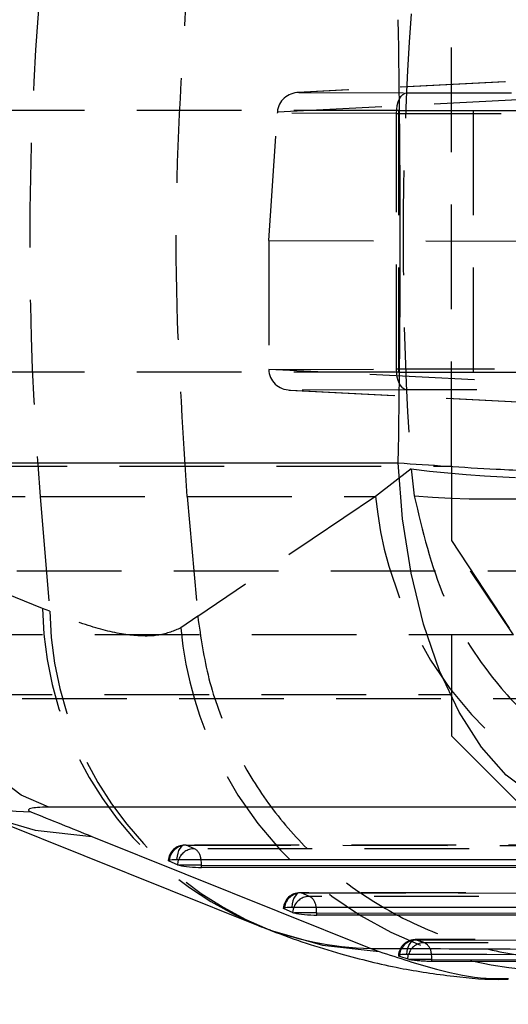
# Model space of a CAD drawing. Extents: x 72 to 802, y 28 to 567.
# Tile 6 of 29: x 252 to 264, y 258 to 281. Entities that reach past the tile are written whole.
import ezdxf

# ---------------------------------------------------------------- set-up
doc = ezdxf.new("R2010")
doc.units = 0
doc.header["$LTSCALE"] = 2
doc.linetypes.add('HIDDEN', pattern=[1.905, 1.27, -0.635])
doc.layers.get('0').update_dxf_attribs({"linetype": 'CONTINUOUS'})
doc.styles.add('SLDTEXTSTYLE0', font='TXT', dxfattribs={"width": 0.75})
doc.dimstyles.new('SLDDIMSTYLE2', dxfattribs={"dimtxt": 7, "dimasz": 6.604, "dimexe": 0, "dimexo": 0.0625, "dimgap": 1.75, "dimtad": 1, "dimdec": 0, "dimrnd": 1e-09, "dimzin": 12, "dimtxsty": 'SLDTEXTSTYLE0', "dimsah": 1, "dimcen": 0.09, "dimazin": 3, "dimtfac": 1, "dimtofl": 0, "dimtmove": 0, "dimatfit": 3, "dimtolj": 1, "dimtzin": 12})

# ---------------------------------------------------------------- blocks, each defined once
blk = doc.blocks.new('_D_11')
at = {"color": 179, "linetype": 'CONTINUOUS'}
for p, q in [((128.525, 264.497), (128.525, 190.022)), ((323.367, 254.972), (323.367, 190.022)), ((128.525, 192.022), (323.367, 192.022))]:
    blk.add_line(p, q, dxfattribs=at)
for points in [[(128.525, 192.022), (135.129, 191.006), (135.129, 193.038)], [(323.367, 192.022), (316.763, 193.038), (316.763, 191.006)]]:
    blk.add_solid(points, dxfattribs=at)
at = {"color": 179, "linetype": 'CONTINUOUS', "insert": (231.644, 201.046, -62.873), "char_height": 7, "attachment_point": 1, "style": 'SLDTEXTSTYLE0'}
blk.add_mtext('195', dxfattribs=at)

msp = doc.modelspace()

# ---------------------------------------------------------------- linework, layer by layer
at = {"color": 7, "linetype": 'HIDDEN'}
for p, q in [((262.367, 270.5635), (262.367, 281.4809)), ((267.46, 280.0827), (258.6378, 279.6323)), ((267.4857, 280.0834), (258.6645, 279.633)), ((258.1407, 279.1665), (266.9836, 279.618)), ((258.6645, 279.633), (261.2825, 279.6274)), ((261.0768, 279.1972), (243.4681, 279.1972)), ((261.0768, 279.1972), (262.8978, 279.1972)), ((261.0768, 279.1972), (261.0768, 272.8472)), ((261.0848, 272.8472), (261.0848, 279.1972)), ((262.8978, 272.8472), (262.8978, 279.1972)), ((262.8978, 279.1972), (281.8216, 279.1972)), ((257.9314, 276.038), (258.1384, 279.1336)), ((261.0316, 279.1274), (258.1384, 279.1336)), ((261.0316, 272.917), (261.0316, 279.1274)), ((257.9314, 276.038), (266.7375, 276.0222)), ((257.9314, 276.038), (257.9314, 272.9124)), ((261.0768, 272.8472), (243.4666, 272.8472)), ((257.9314, 272.9104), (261.0316, 272.917)), ((266.7282, 272.4615), (257.9314, 272.9124)), ((257.9314, 272.9124), (257.9314, 272.9104)), ((261.0768, 272.8472), (262.8978, 272.8472)), ((262.8978, 272.8472), (281.8216, 272.8472)), ((258.4296, 272.4117), (267.2071, 271.9619)), ((261.2825, 272.417), (258.4564, 272.411)), ((258.4564, 272.411), (267.2329, 271.9612)), ((220.0187, 270.5635), (262.367, 270.5635)), ((262.367, 270.5635), (262.367, 268.756)), ((261.3865, 270.5004), (260.5235, 269.8298)), ((261.3865, 270.5004), (261.4635, 269.8415)), ((252.4407, 267.1127), (245.6688, 269.8298)), ((245.6688, 269.8298), (252.3835, 269.8298)), ((252.3835, 269.8298), (252.6136, 267.045)), ((252.3835, 269.8298), (255.953, 269.8298)), ((255.953, 269.8298), (260.5235, 269.8298)), ((255.953, 269.8298), (256.2058, 266.9267)), ((262.367, 268.756), (263.8727, 266.4722)), ((244.1986, 268.0222), (294.1175, 268.0222)), ((263.8727, 266.4722), (262.825, 268.0222)), ((252.6136, 267.045), (252.4407, 267.1127)), ((256.2058, 266.9267), (255.7958, 266.6371)), ((256.2068, 266.916), (256.2058, 266.9267)), ((263.8727, 266.4722), (183.367, 266.4722)), ((262.367, 266.4722), (262.367, 264.0222)), ((183.367, 264.9222), (283.367, 264.9222)), ((185.367, 265.0222), (262.367, 265.0222)), ((262.367, 264.0222), (264.367, 262.0222)), ((270.0989, 261.3606), (255.895, 261.3666)), ((255.9227, 261.3628), (270.1266, 261.3567)), ((256.1244, 261.2793), (255.9227, 261.3628)), ((270.4184, 261.2732), (256.1244, 261.2793)), ((274.1411, 260.2029), (258.6897, 260.2095)), ((258.7174, 260.2057), (274.1688, 260.1991)), ((258.9191, 260.1222), (258.7174, 260.2057)), ((274.4606, 260.1155), (258.9191, 260.1222)), ((278.1834, 259.0547), (261.4846, 259.0729))]:
    msp.add_line(p, q, dxfattribs=at)
at = {"color": 7, "linetype": 'CONTINUOUS'}
for p, q in [((248.6506, 270.6438), (261.0741, 270.6438)), ((265.0189, 262.2864), (252.5954, 262.2864)), ((250.8646, 262.1479), (257.6365, 259.4308)), ((253.6382, 261.577), (260.4101, 258.8599)), ((255.7138, 260.8914), (255.5121, 260.9749)), ((255.6941, 261.02), (269.898, 261.0139)), ((256.2994, 260.8771), (255.7603, 260.8771)), ((256.2994, 260.8771), (270.5934, 260.871)), ((256.2994, 260.8248), (256.2994, 260.8771)), ((270.5934, 260.8187), (256.2994, 260.8248)), ((258.5085, 259.7343), (258.3068, 259.8178)), ((258.4888, 259.8629), (273.9402, 259.8563)), ((259.0941, 259.72), (258.5549, 259.72)), ((259.0941, 259.72), (274.6356, 259.7134)), ((259.0941, 259.6677), (259.0941, 259.72)), ((274.6356, 259.6611), (259.0941, 259.6677)), ((260.4101, 258.8599), (260.6136, 258.7836)), ((261.1012, 258.6739), (261.3029, 258.6038)), ((261.3029, 258.6038), (261.3481, 258.5924)), ((261.8888, 258.5924), (261.3481, 258.5924)), ((261.8888, 258.5506), (261.8888, 258.5924)), ((261.8888, 258.5506), (278.6778, 258.5306))]:
    msp.add_line(p, q, dxfattribs=at)
at = {"color": 8, "linetype": 'CONTINUOUS'}
for p, q in [((255.5159, 261.0073), (255.5121, 260.9749)), ((258.3106, 259.8502), (258.3068, 259.8178))]:
    msp.add_line(p, q, dxfattribs=at)
at = {"color": 7, "linetype": 'HIDDEN', "flags": 128}
for points in [[(261.0316, 279.1274), (261.0366, 279.2247), (261.0509, 279.3183), (261.0742, 279.4046), (261.1054, 279.4802), (261.1433, 279.5424), (261.1866, 279.5888), (261.2336, 279.6174), (261.2825, 279.6274)], [(261.2825, 272.417), (261.2336, 272.4269), (261.1866, 272.4556), (261.1433, 272.502), (261.1054, 272.5641), (261.0742, 272.6398), (261.0509, 272.7261), (261.0366, 272.8197), (261.0316, 272.917)], [(260.5235, 269.8298), (258.9867, 268.7934), (256.2068, 266.916)], [(255.9227, 261.3628), (255.8832, 261.3659), (255.8442, 261.3537), (255.807, 261.3265), (255.7732, 261.2855), (255.744, 261.2321), (255.7206, 261.1684), (255.7037, 261.0968), (255.6941, 261.02)], [(258.7174, 260.2057), (258.6779, 260.2088), (258.6388, 260.1966), (258.6017, 260.1694), (258.5679, 260.1284), (258.5387, 260.075), (258.5152, 260.0113), (258.4984, 259.9397), (258.4888, 259.8629)], [(261.283, 258.7136), (261.2919, 258.7907), (261.3081, 258.8629), (261.331, 258.9274), (261.3597, 258.9819), (261.3931, 259.0242), (261.4299, 259.0528), (261.4689, 259.0665), (261.5084, 259.0649)], [(261.5084, 259.0649), (262.2118, 259.0642), (265.0254, 259.0614), (276.2796, 259.0516), (278.2084, 259.0501)], [(278.4987, 258.9777), (277.7953, 258.9784), (274.9817, 258.9811), (263.7274, 258.9935), (261.7086, 258.9959)]]:
    msp.add_lwpolyline(points, dxfattribs=at)
at = {"color": 7, "linetype": 'CONTINUOUS', "flags": 128}
for points in [[(252.5954, 262.2864), (251.9198, 262.5772), (251.2739, 263.0668), (250.6722, 263.7443), (250.1285, 264.5942), (249.6551, 265.5972), (249.2627, 266.7305), (248.9603, 267.9684), (248.7547, 269.2828), (248.6506, 270.6438)], [(265.0189, 262.2864), (264.3434, 262.5772), (263.6974, 263.0668), (263.0958, 263.7443), (262.5521, 264.5942), (262.0786, 265.5972), (261.6863, 266.7305), (261.3838, 267.9684), (261.1782, 269.2828), (261.0741, 270.6438)], [(255.5121, 260.9749), (255.4951, 260.9842), (255.4901, 260.9928), (255.4971, 261.0006), (255.516, 261.0073), (255.5462, 261.0128), (255.5868, 261.0168), (255.6366, 261.0192), (255.6941, 261.02)], [(258.3068, 259.8178), (258.2898, 259.827), (258.2848, 259.8357), (258.2918, 259.8435), (258.3107, 259.8502), (258.3409, 259.8557), (258.3815, 259.8597), (258.4313, 259.8621), (258.4888, 259.8629)], [(277.9821, 258.7015), (277.2884, 258.702), (274.4749, 258.7038), (263.2213, 258.712), (261.283, 258.7136)], [(261.8888, 258.5924), (270.2426, 258.5829), (278.6778, 258.5744)]]:
    msp.add_lwpolyline(points, dxfattribs=at)
at = {"color": 8, "linetype": 'CONTINUOUS', "flags": 128}
for points in [[(250.9571, 262.1115), (252.2621, 261.7313), (253.6382, 261.577)], [(255.7443, 261.02), (255.7272, 260.9691), (255.7138, 260.8914)], [(258.539, 259.8629), (258.5219, 259.812), (258.5085, 259.7343)], [(257.9616, 259.3037), (259.2357, 258.9369), (260.6136, 258.7836)], [(261.3029, 258.6038), (261.3151, 258.6819), (261.3249, 258.7153)], [(261.8888, 258.5924), (261.8855, 258.6661), (261.8795, 258.7145)]]:
    msp.add_lwpolyline(points, dxfattribs=at)
at = {"color": 7, "linetype": 'HIDDEN'}
for centre, radius, start, end in [((327.3145, 276.0222), 75.1865, 175.275728, 184.724272), ((264.9508, 297.8098), 27.541, 262.56416, 277.43584), ((263.4018, 294.8509), 25.0844, 265.5684, 281.80668), ((269.657, 270.6852), 9.1735, 185.35038, 269.08669), ((260.8997, 267.2361), 8.46, 180.83582, 247.31106), ((261.0984, 267.1887), 8.486, 180.96989, 248.30589), ((264.9301, 267.4954), 9.1745, 185.36775, 270.96877), ((255.8948, 260.9606), 0.406, 89.97557, 175.48596), ((255.9241, 260.9507), 0.4121, 90.1929, 172.10373), ((256.1245, 260.871), 0.4083, 90.00352, 158.59417), ((255.9732, 261.0044), 0.3137, 2.80118, 61.17154), ((258.6895, 259.8035), 0.406, 89.97557, 175.48596), ((258.7188, 259.7936), 0.4121, 90.19341, 172.10351), ((258.9192, 259.7138), 0.4083, 90.00513, 158.59211), ((258.7678, 259.8473), 0.3137, 2.80104, 61.17091), ((261.4842, 258.6617), 0.406, 89.94308, 180), ((261.5114, 258.6542), 0.4107, 90.42704, 177.2571), ((261.708, 258.5941), 0.4018, 89.90838, 162.44945), ((261.5654, 258.7164), 0.3141, 359.65428, 62.86666)]:
    msp.add_arc(centre, radius, start, end, dxfattribs=at)
at = {"color": 8, "linetype": 'CONTINUOUS'}
for centre, radius, start, end in [((252.3569, 270.1615), 7.992, 248.14465, 268.57341), ((255.5376, 260.8802), 0.7618, 359.7686, 10.55725), ((258.3324, 259.7231), 0.7617, 359.76878, 10.55856), ((260.6075, 266.8418), 7.9844, 248.15465, 268.58332)]:
    msp.add_arc(centre, radius, start, end, dxfattribs=at)
at = {"color": 7, "linetype": 'CONTINUOUS'}
for centre, radius, start, end in [((255.8362, 261.2061), 0.3376, 248.75085, 257.0004), ((258.6309, 260.0488), 0.3375, 248.74662, 256.99913)]:
    msp.add_arc(centre, radius, start, end, dxfattribs=at)
at = {"color": 7, "linetype": 'HIDDEN'}
for centre, major_axis, ratio, start_param, end_param in [((325.0686, 276.0222), (0, 71.05), 0.8990188, 1.493001, 1.6485916), ((258.6647, 279.133), (0.5251, 0.0128), 0.9518392, 1.5479033, 3.0488662), ((266.1283, 279.6655), (9.65, 0.0038), 0.0043458, 4.1862906, 5.7449629), ((258.1855, 279.134), (0.0338, 0.4999), 0.0937415, 1.5121189, 1.5779982), ((266.1285, 279.1656), (10.15, 0.0038), 0.0041318, 4.1862908, 5.7449631), ((266.1285, 272.8788), (10.15, -0.0038), 0.0041318, 0.5382222, 2.0968945), ((258.4566, 272.911), (0.525, -0.0129), 0.9520125, 3.1685336, 4.7353757), ((266.1283, 272.3788), (9.65, -0.0038), 0.0043458, 0.5382224, 2.0968947)]:
    msp.add_ellipse(centre, major_axis=major_axis, ratio=ratio, start_param=start_param, end_param=end_param, dxfattribs=at)
at = {"color": 7, "linetype": 'CONTINUOUS'}
for centre, major_axis, ratio, start_param, end_param in [((244.7811, 276.0222), (0, 71.05), 0.2299779, 4.636618, 4.78816), ((294.947, 266.9733), (159.0267, -59.0343), 0.1173759, 4.4837729, 4.4934148), ((256.0965, 260.881), (0.406, -0.0286), 0.1189878, 3.7447631, 5.2440335), ((258.8912, 259.7239), (0.406, -0.0286), 0.1189878, 3.7447631, 5.2440335)]:
    msp.add_ellipse(centre, major_axis=major_axis, ratio=ratio, start_param=start_param, end_param=end_param, dxfattribs=at)
at = {"color": 7, "linetype": 'HIDDEN'}
for points, knots in [([(255.953, 269.8298), (255.8189, 271.886), (255.5494, 276.0143), (255.8182, 280.1426), (255.953, 282.2146)], [0, 0, 0, 0, 0.4980936, 1, 1, 1, 1]), ([(261.4635, 269.8415), (261.6642, 268.9912), (262.0495, 267.3591), (263.2554, 265.4638), (264.5602, 264.1034), (266.0557, 263.0159), (267.7726, 262.2621), (269.2672, 261.9741), (270.0494, 261.9304), (270.263, 261.9266), (270.2692, 261.9265)], [0, 0, 0, 0, 0.1967579, 0.3777007, 0.5053078, 0.6329408, 0.8098475, 0.9480611, 0.99851, 1, 1, 1, 1]), ([(255.7958, 266.6371), (255.6301, 266.5671), (255.2988, 266.4272), (254.5792, 266.4394), (253.7058, 266.6149), (252.9777, 266.9017), (252.6136, 267.045)], [0, 0, 0, 0, 0.2470939, 0.4941739, 0.7470897, 1, 1, 1, 1]), ([(256.2068, 266.916), (256.2803, 266.4079), (256.4274, 265.3917), (256.964, 263.9382), (257.7221, 262.5926), (258.6949, 261.3899), (259.8567, 260.3703), (261.1691, 259.5552), (262.6, 258.976), (264.0193, 258.6605), (265.0062, 258.5966), (265.48, 258.605), (265.5302, 258.6059)], [0, 0, 0, 0, 0.1120075, 0.224015, 0.3360224, 0.4480298, 0.5600394, 0.672049, 0.7840626, 0.8960762, 0.9889853, 1, 1, 1, 1]), ([(261.7086, 258.9959), (261.6786, 259.006), (261.6118, 259.0284), (261.5451, 259.0519), (261.5084, 259.0649)], [0, 0, 0, 0, 0.4498198, 1, 1, 1, 1])]:
    msp.add_open_spline(points, degree=3, knots=knots, dxfattribs=at)
at = {"color": 7, "linetype": 'CONTINUOUS'}
for points, knots in [([(261.0741, 270.6438), (261.8523, 270.5903), (263.1354, 270.502), (265.0975, 270.4138), (266.8687, 270.3544), (268.636, 270.3197), (270.3283, 270.3113), (271.8244, 270.3268), (273.1499, 270.367), (274.1508, 270.421), (274.6473, 270.4662), (274.8381, 270.4836)], [0, 0, 0, 0, 0.164071, 0.2705327, 0.3769948, 0.5010286, 0.6095026, 0.7179766, 0.8254473, 0.9329178, 1, 1, 1, 1]), ([(252.5954, 262.2864), (252.587, 262.2864), (252.4829, 262.2862), (252.3052, 262.2798), (252.1572, 262.2585), (252.0874, 262.228), (252.0976, 262.1988), (252.1455, 262.1775), (252.1579, 262.172)], [0, 0, 0, 0, 0.0210038, 0.2595972, 0.4981531, 0.658257, 0.9113153, 1, 1, 1, 1]), ([(257.6377, 259.4312), (257.7122, 259.4004), (257.819, 259.3561), (257.9287, 259.3181), (257.962, 259.3066)], [0, 0, 0, 0, 0.6965641, 1, 1, 1, 1]), ([(257.9644, 259.3042), (257.977, 259.2991), (258.5408, 259.0738), (259.568, 258.7444), (261.0299, 258.3745), (262.3626, 258.1815), (263.247, 258.0933), (263.7151, 258.1108), (263.7434, 258.1119)], [0, 0, 0, 0, 0.0071291, 0.3192489, 0.5746766, 0.7932737, 0.9875233, 1, 1, 1, 1]), ([(260.4101, 258.8599), (262.6628, 258.8502), (267.9374, 258.8276), (273.9913, 258.8039), (277.7927, 258.7898), (278.5784, 258.7868)], [0, 0, 0, 0, 0.371617, 0.8701231, 1, 1, 1, 1]), ([(261.283, 258.7136), (261.2755, 258.7136), (261.2292, 258.7135), (261.1552, 258.7106), (261.0917, 258.7015), (261.0703, 258.6887), (261.0913, 258.6787), (261.1012, 258.6739)], [0, 0, 0, 0, 0.0467709, 0.2906364, 0.5345094, 0.7783684, 1, 1, 1, 1]), ([(261.3481, 258.5924), (261.3773, 258.5874), (261.4357, 258.5773), (261.5621, 258.5645), (261.6994, 258.5552), (261.8119, 258.5512), (261.8706, 258.5508), (261.8888, 258.5506)], [0, 0, 0, 0, 0.2255173, 0.451064, 0.6758657, 0.899381, 1, 1, 1, 1])]:
    msp.add_open_spline(points, degree=3, knots=knots, dxfattribs=at)
at = {"color": 8, "linetype": 'CONTINUOUS'}
msp.add_open_spline([(260.6136, 258.7836), (261.0857, 258.6275), (262.03, 258.3151), (263.0651, 258.1167), (263.5717, 258.1268), (263.7475, 258.1302)], degree=3, knots=[0, 0, 0, 0, 0.3950493, 0.790102, 1, 1, 1, 1], dxfattribs=at)

# ---------------------------------------------------------------- dimensions: what is measured, and where the dimension line sits
at = {"color": 179, "linetype": 'CONTINUOUS'}
dim = msp.add_linear_dim(base=(323.367, 192.0222), p1=(128.5245, 266.4972), p2=(323.367, 256.9722), dimstyle='SLDDIMSTYLE2', dxfattribs=at)
dim.commit()
dim.dimension.update_dxf_attribs({"geometry": '_D_11', "text_midpoint": (242.246, 192.0222), "dimtype": 160})

doc.saveas('drawing.dxf')
